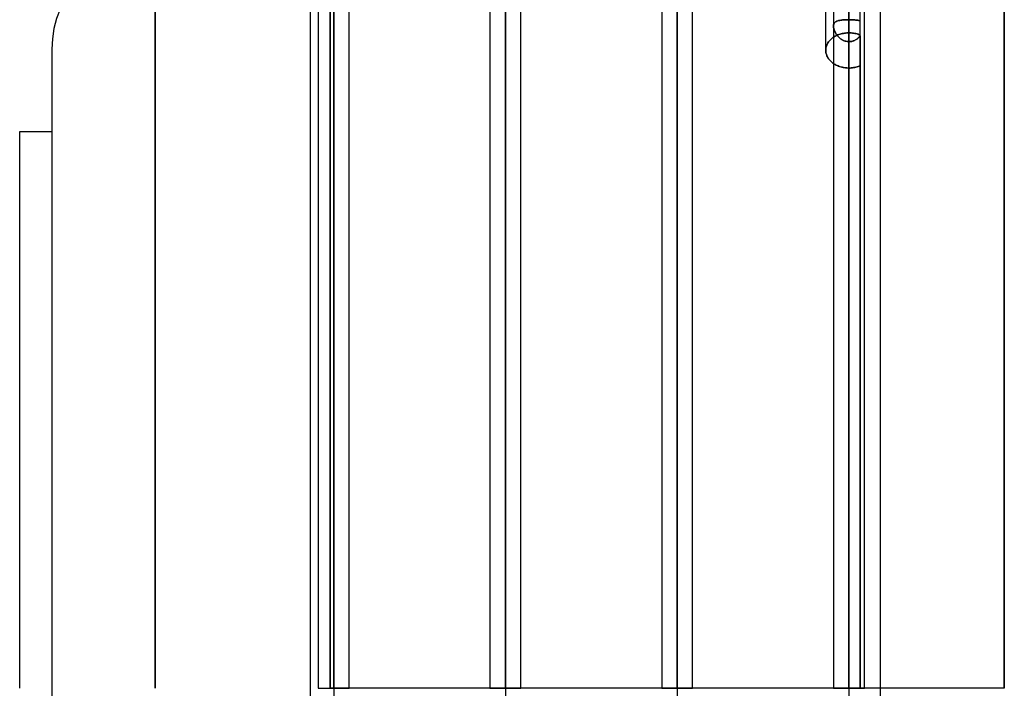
# Model space of a CAD drawing. Header units: millimetres. Extents: x -97 to 82, y -215 to 215.
# Tile 42 of 84: x -59 to -8, y 0 to 34. Entities that reach past the tile are written whole.
import ezdxf

# ---------------------------------------------------------------- set-up
doc = ezdxf.new("R2010")
doc.units = ezdxf.units.MM
doc.layers.add('MAIN-1', color=7, linetype='Continuous')
doc.layers.add('MAIN-2', color=7, linetype='Continuous')

msp = doc.modelspace()

# ---------------------------------------------------------------- linework, layer by layer
at = {"layer": 'MAIN-1'}
for p, q in [((-25.211, 120.621), (-25.211, 0)), ((-16.411, 120.621), (-16.411, 0)), ((-26.004, 119.951), (-26.004, 0)), ((-24.419, 0), (-24.419, 119.877)), ((-17.204, 119.877), (-17.204, 0)), ((-15.619, 0), (-15.619, 119.877)), ((-34.011, 114.925), (-34.011, 0)), ((-34.804, 114.344), (-34.804, 0)), ((-33.219, 0), (-33.219, 114.379)), ((-42.811, 109.318), (-42.811, 0)), ((-43.604, 108.884), (-43.604, 0)), ((-42.019, 0), (-42.019, 108.774)), ((-14.817, 57.06), (-14.817, 0)), ((-8.45, 0), (-8.45, 49.928)), ((-44, -48.928), (-44, 48.928)), ((-17.6, 32.692), (-17.6, 39.639)), ((-51.95, 0), (-51.95, 38.04)), ((-57.25, 32.74), (-57.25, -32.74)), ((-17.6, 32.692), (-17.599, 32.649)), ((-17.599, 32.649), (-17.594, 32.605)), ((-17.594, 32.605), (-17.587, 32.561)), ((-17.587, 32.561), (-17.577, 32.517)), ((-17.577, 32.517), (-17.564, 32.473)), ((-17.564, 32.473), (-17.548, 32.429)), ((-17.548, 32.429), (-17.529, 32.385)), ((-17.529, 32.385), (-17.508, 32.343)), ((-17.508, 32.343), (-17.483, 32.301)), ((-17.483, 32.301), (-17.456, 32.26)), ((-17.456, 32.26), (-17.426, 32.22)), ((-17.426, 32.22), (-17.394, 32.182)), ((-17.394, 32.182), (-17.359, 32.145)), ((-17.359, 32.145), (-17.323, 32.11)), ((-17.323, 32.11), (-17.285, 32.077)), ((-17.285, 32.077), (-17.245, 32.045)), ((-17.245, 32.045), (-17.204, 32.015)), ((-58.9, 0), (-58.9, 28.53)), ((-58.9, 28.53), (-57.25, 28.53)), ((-43.604, 0), (-42.811, 0)), ((-42.811, 0), (-42.811, -109.318)), ((-42.019, 0), (-42.811, 0)), ((-34.804, 0), (-34.011, 0)), ((-34.011, 0), (-34.011, -114.925)), ((-33.219, 0), (-34.011, 0)), ((-26.004, 0), (-25.211, 0)), ((-25.211, 0), (-25.211, -120.621)), ((-24.419, 0), (-25.211, 0)), ((-17.204, 0), (-16.411, 0)), ((-16.411, 0), (-16.411, -120.621)), ((-15.619, 0), (-16.411, 0)), ((-14.817, 0), (-15.619, 0)), ((-14.817, 0), (-14.817, -57.06))]:
    msp.add_line(p, q, dxfattribs=at)
msp.add_arc((-51.95, 32.74), 5.3, 90, 180, dxfattribs=at)
at = {"layer": 'MAIN-2'}
for p, q in [((-25.211, 0), (-25.211, 120.621)), ((-16.411, 0), (-16.411, 120.621)), ((-16.411, 0), (-16.411, 119.574)), ((-25.211, 119.448), (-25.211, 0)), ((-25.211, 0), (-25.211, 119.448)), ((-34.011, 0), (-34.011, 114.925)), ((-34.011, 113.843), (-34.011, 0)), ((-34.011, 0), (-34.011, 113.843)), ((-42.811, 0), (-42.811, 109.318)), ((-42.811, 108.103), (-42.811, 0)), ((-42.811, 0), (-42.811, 108.103)), ((-42.811, 0), (-42.811, 100.478)), ((-42.811, 100.478), (-42.811, 0)), ((-42.811, 99.357), (-42.811, 0)), ((-42.811, 0), (-42.811, 99.357)), ((-42.811, 0), (-42.811, 91.731)), ((-42.811, 91.731), (-42.811, 0)), ((-42.811, 90.61), (-42.811, 0)), ((-42.811, 0), (-42.811, 90.61)), ((-42.811, 0), (-42.811, 82.983)), ((-42.811, 82.983), (-42.811, 0)), ((-42.811, 81.862), (-42.811, 0)), ((-42.811, 0), (-42.811, 81.862)), ((-42.811, 0), (-42.811, 74.234)), ((-42.811, 74.234), (-42.811, 0)), ((-42.811, 73.112), (-42.811, 0)), ((-42.811, 0), (-42.811, 73.112)), ((-42.811, 0), (-42.811, 65.483)), ((-42.811, 65.483), (-42.811, 0)), ((-42.811, 64.361), (-42.811, 0)), ((-42.811, 0), (-42.811, 64.361)), ((-42.811, 0), (-42.811, 56.729)), ((-42.811, 56.729), (-42.811, 0)), ((-42.811, 55.766), (-42.811, 0)), ((-42.811, 0), (-42.811, 55.766)), ((-34.011, 0), (-34.011, 51.193)), ((-34.011, 51.193), (-34.011, 0)), ((-34.011, 50.158), (-34.011, 0)), ((-34.011, 0), (-34.011, 50.158)), ((-43, 49.928), (-43, 0)), ((-43, 0), (-43, 49.928)), ((-8.45, 49.928), (-8.45, 0)), ((-25.211, 0), (-25.211, 45.574)), ((-25.211, 45.574), (-25.211, 0)), ((-25.211, 44.549), (-25.211, 0)), ((-25.211, 0), (-25.211, 44.549)), ((-16.411, 40.538), (-16.411, 0)), ((-16.411, 0), (-16.411, 39.95)), ((-16.411, 39.95), (-16.411, 0)), ((-16.411, 38.757), (-16.411, 0)), ((-16.411, 0), (-16.411, 38.757)), ((-16.411, 34.258), (-16.411, 38.757)), ((-51.95, 38.04), (-51.95, 0)), ((-15.827, 0), (-15.827, 36.962)), ((-16.411, 34.929), (-16.411, 33.583)), ((-16.411, 33.583), (-16.411, 34.929)), ((-17.202, 33.96), (-17.204, 33.928)), ((-17.204, 33.928), (-17.203, 33.957)), ((-17.204, 33.928), (-17.202, 33.894)), ((-17.203, 33.898), (-17.204, 33.928)), ((-17.203, 33.957), (-17.199, 33.984)), ((-17.2, 33.867), (-17.203, 33.898)), ((-17.198, 33.991), (-17.202, 33.96)), ((-17.202, 33.894), (-17.198, 33.859)), ((-17.194, 33.834), (-17.2, 33.867)), ((-17.199, 33.984), (-17.194, 34.01)), ((-17.191, 34.019), (-17.198, 33.991)), ((-17.198, 33.859), (-17.192, 33.822)), ((-17.194, 34.01), (-17.186, 34.034)), ((-17.187, 33.8), (-17.194, 33.834)), ((-17.192, 33.822), (-17.182, 33.784)), ((-17.181, 34.046), (-17.191, 34.019)), ((-17.186, 34.034), (-17.176, 34.057)), ((-17.169, 34.07), (-17.181, 34.046)), ((-17.176, 34.057), (-17.164, 34.077)), ((-17.154, 34.092), (-17.169, 34.07)), ((-17.164, 34.077), (-17.15, 34.096)), ((-17.136, 34.112), (-17.154, 34.092)), ((-17.15, 34.096), (-17.134, 34.114)), ((-17.116, 34.13), (-17.136, 34.112)), ((-17.134, 34.114), (-17.116, 34.13)), ((-17.094, 34.146), (-17.116, 34.13)), ((-17.116, 34.13), (-17.097, 34.145)), ((-17.097, 34.145), (-17.075, 34.158)), ((-17.069, 34.161), (-17.094, 34.146)), ((-17.075, 34.158), (-17.052, 34.17)), ((-17.042, 34.175), (-17.069, 34.161)), ((-17.052, 34.17), (-17.027, 34.181)), ((-17.013, 34.187), (-17.042, 34.175)), ((-17.027, 34.181), (-17.001, 34.191)), ((-16.981, 34.198), (-17.013, 34.187)), ((-17.001, 34.191), (-16.973, 34.2)), ((-16.947, 34.208), (-16.981, 34.198)), ((-16.973, 34.2), (-16.944, 34.208)), ((-16.911, 34.216), (-16.947, 34.208)), ((-16.944, 34.208), (-16.913, 34.216)), ((-16.913, 34.216), (-16.881, 34.223)), ((-16.873, 34.224), (-16.911, 34.216)), ((-16.881, 34.223), (-16.847, 34.229)), ((-16.833, 34.231), (-16.873, 34.224)), ((-16.847, 34.229), (-16.812, 34.234)), ((-16.791, 34.237), (-16.833, 34.231)), ((-16.812, 34.234), (-16.776, 34.239)), ((-16.747, 34.242), (-16.791, 34.237)), ((-16.776, 34.239), (-16.739, 34.243)), ((-16.702, 34.246), (-16.747, 34.242)), ((-16.739, 34.243), (-16.701, 34.246)), ((-16.656, 34.25), (-16.702, 34.246)), ((-16.701, 34.246), (-16.661, 34.249)), ((-16.661, 34.249), (-16.621, 34.252)), ((-16.608, 34.253), (-16.656, 34.25)), ((-16.621, 34.252), (-16.58, 34.254)), ((-16.56, 34.255), (-16.608, 34.253)), ((-16.58, 34.254), (-16.538, 34.255)), ((-16.511, 34.256), (-16.56, 34.255)), ((-16.538, 34.255), (-16.496, 34.257)), ((-16.461, 34.257), (-16.511, 34.256)), ((-16.496, 34.257), (-16.454, 34.257)), ((-16.411, 34.258), (-16.461, 34.257)), ((-16.454, 34.257), (-16.411, 34.258)), ((-16.411, 0), (-16.411, 34.258)), ((-16.411, 34.258), (-16.411, 0)), ((-16.411, 34.258), (-16.376, 34.257)), ((-16.376, 34.257), (-16.411, 34.258)), ((-16.376, 34.257), (-16.34, 34.257)), ((-16.34, 34.257), (-16.376, 34.257)), ((-16.34, 34.257), (-16.305, 34.256)), ((-16.305, 34.256), (-16.34, 34.257)), ((-16.305, 34.256), (-16.271, 34.255)), ((-16.271, 34.255), (-16.305, 34.256)), ((-16.271, 34.255), (-16.236, 34.254)), ((-16.236, 34.254), (-16.271, 34.255)), ((-16.236, 34.254), (-16.202, 34.252)), ((-16.202, 34.252), (-16.236, 34.254)), ((-16.202, 34.252), (-16.169, 34.25)), ((-16.168, 34.25), (-16.202, 34.252)), ((-16.169, 34.25), (-16.136, 34.247)), ((-16.135, 34.247), (-16.168, 34.25)), ((-16.136, 34.247), (-16.103, 34.245)), ((-16.103, 34.245), (-16.135, 34.247)), ((-16.103, 34.245), (-16.072, 34.241)), ((-16.072, 34.241), (-16.103, 34.245)), ((-16.072, 34.241), (-16.041, 34.238)), ((-16.041, 34.238), (-16.072, 34.241)), ((-16.041, 34.238), (-16.011, 34.234)), ((-16.011, 34.234), (-16.041, 34.238)), ((-16.011, 34.234), (-15.982, 34.23)), ((-15.982, 34.23), (-16.011, 34.234)), ((-15.982, 34.23), (-15.953, 34.225)), ((-15.954, 34.225), (-15.982, 34.23)), ((-15.926, 34.22), (-15.954, 34.225)), ((-15.953, 34.225), (-15.926, 34.219)), ((-15.9, 34.214), (-15.926, 34.22)), ((-15.926, 34.219), (-15.9, 34.214)), ((-15.9, 34.214), (-15.874, 34.207)), ((-15.875, 34.207), (-15.9, 34.214)), ((-15.85, 34.201), (-15.875, 34.207)), ((-15.874, 34.207), (-15.85, 34.2)), ((-15.827, 34.193), (-15.85, 34.201)), ((-15.85, 34.2), (-15.827, 34.193)), ((-17.252, 33.324), (-17.291, 33.293)), ((-17.291, 33.293), (-17.252, 33.324)), ((-17.211, 33.353), (-17.252, 33.324)), ((-17.252, 33.324), (-17.211, 33.353)), ((-17.168, 33.381), (-17.211, 33.353)), ((-17.211, 33.353), (-17.168, 33.381)), ((-17.177, 33.766), (-17.187, 33.8)), ((-17.182, 33.784), (-17.171, 33.745)), ((-17.166, 33.732), (-17.177, 33.766)), ((-17.171, 33.745), (-17.157, 33.706)), ((-17.123, 33.407), (-17.168, 33.381)), ((-17.168, 33.381), (-17.123, 33.407)), ((-17.153, 33.697), (-17.166, 33.732)), ((-17.157, 33.706), (-17.14, 33.667)), ((-17.138, 33.662), (-17.153, 33.697)), ((-17.14, 33.667), (-17.122, 33.628)), ((-17.122, 33.627), (-17.138, 33.662)), ((-17.075, 33.432), (-17.123, 33.407)), ((-17.123, 33.407), (-17.075, 33.432)), ((-17.122, 33.628), (-17.102, 33.589)), ((-17.103, 33.592), (-17.122, 33.627)), ((-17.084, 33.558), (-17.103, 33.592)), ((-17.102, 33.589), (-17.079, 33.55)), ((-17.062, 33.524), (-17.084, 33.558)), ((-17.079, 33.55), (-17.054, 33.512)), ((-17.025, 33.456), (-17.075, 33.432)), ((-17.075, 33.432), (-17.025, 33.456)), ((-17.04, 33.49), (-17.062, 33.524)), ((-17.054, 33.512), (-17.027, 33.474)), ((-17.015, 33.458), (-17.04, 33.49)), ((-17.027, 33.474), (-16.998, 33.436)), ((-16.974, 33.478), (-17.025, 33.456)), ((-17.025, 33.456), (-16.974, 33.478)), ((-16.989, 33.426), (-17.015, 33.458)), ((-16.998, 33.436), (-16.967, 33.4)), ((-16.962, 33.395), (-16.989, 33.426)), ((-16.921, 33.498), (-16.974, 33.478)), ((-16.974, 33.478), (-16.921, 33.498)), ((-16.967, 33.4), (-16.934, 33.365)), ((-16.933, 33.365), (-16.962, 33.395)), ((-16.934, 33.365), (-16.899, 33.332)), ((-16.903, 33.336), (-16.933, 33.365)), ((-16.867, 33.516), (-16.921, 33.498)), ((-16.921, 33.498), (-16.867, 33.516)), ((-16.872, 33.308), (-16.903, 33.336)), ((-16.899, 33.332), (-16.862, 33.3)), ((-16.839, 33.283), (-16.872, 33.308)), ((-16.811, 33.531), (-16.867, 33.516)), ((-16.867, 33.516), (-16.811, 33.531)), ((-16.862, 33.3), (-16.823, 33.271)), ((-16.755, 33.545), (-16.811, 33.531)), ((-16.811, 33.531), (-16.755, 33.545)), ((-16.697, 33.557), (-16.755, 33.545)), ((-16.755, 33.545), (-16.697, 33.557)), ((-16.64, 33.566), (-16.697, 33.557)), ((-16.697, 33.557), (-16.64, 33.566)), ((-16.582, 33.574), (-16.64, 33.566)), ((-16.64, 33.566), (-16.582, 33.574)), ((-16.525, 33.579), (-16.582, 33.574)), ((-16.582, 33.574), (-16.525, 33.579)), ((-16.468, 33.582), (-16.525, 33.579)), ((-16.525, 33.579), (-16.468, 33.582)), ((-16.411, 33.583), (-16.468, 33.582)), ((-16.468, 33.582), (-16.411, 33.583)), ((-16.352, 33.582), (-16.411, 33.583)), ((-16.411, 33.583), (-16.352, 33.582)), ((-16.293, 33.578), (-16.352, 33.582)), ((-16.352, 33.582), (-16.293, 33.578)), ((-16.233, 33.573), (-16.293, 33.578)), ((-16.293, 33.578), (-16.233, 33.573)), ((-16.173, 33.565), (-16.233, 33.573)), ((-16.233, 33.573), (-16.173, 33.565)), ((-16.113, 33.555), (-16.173, 33.565)), ((-16.173, 33.565), (-16.113, 33.555)), ((-16.054, 33.542), (-16.113, 33.555)), ((-16.113, 33.555), (-16.054, 33.542)), ((-15.995, 33.527), (-16.054, 33.542)), ((-16.054, 33.542), (-15.995, 33.527)), ((-15.938, 33.51), (-15.995, 33.527)), ((-15.995, 33.527), (-15.938, 33.51)), ((-15.98, 33.285), (-15.952, 33.308)), ((-15.951, 33.308), (-15.979, 33.286)), ((-15.952, 33.308), (-15.925, 33.331)), ((-15.924, 33.331), (-15.951, 33.308)), ((-15.882, 33.49), (-15.938, 33.51)), ((-15.938, 33.51), (-15.882, 33.49)), ((-15.925, 33.331), (-15.899, 33.355)), ((-15.898, 33.356), (-15.924, 33.331)), ((-15.899, 33.355), (-15.874, 33.38)), ((-15.873, 33.381), (-15.898, 33.356)), ((-15.827, 33.469), (-15.882, 33.49)), ((-15.882, 33.49), (-15.827, 33.469)), ((-15.874, 33.38), (-15.85, 33.406)), ((-15.85, 33.407), (-15.873, 33.381)), ((-15.85, 33.406), (-15.827, 33.433)), ((-15.827, 33.433), (-15.85, 33.407)), ((-15.827, 33.433), (-15.827, 0)), ((-17.587, 32.821), (-17.594, 32.778)), ((-17.594, 32.778), (-17.587, 32.821)), ((-17.578, 32.865), (-17.587, 32.821)), ((-17.587, 32.821), (-17.578, 32.865)), ((-17.565, 32.908), (-17.578, 32.865)), ((-17.578, 32.865), (-17.565, 32.908)), ((-17.549, 32.951), (-17.565, 32.908)), ((-17.565, 32.908), (-17.549, 32.951)), ((-17.531, 32.993), (-17.549, 32.951)), ((-17.549, 32.951), (-17.531, 32.993)), ((-17.51, 33.035), (-17.531, 32.993)), ((-17.531, 32.993), (-17.51, 33.035)), ((-17.486, 33.076), (-17.51, 33.035)), ((-17.51, 33.035), (-17.486, 33.076)), ((-17.459, 33.115), (-17.486, 33.076)), ((-17.486, 33.076), (-17.459, 33.115)), ((-17.429, 33.154), (-17.459, 33.115)), ((-17.459, 33.115), (-17.429, 33.154)), ((-17.398, 33.191), (-17.429, 33.154)), ((-17.429, 33.154), (-17.398, 33.191)), ((-17.364, 33.227), (-17.398, 33.191)), ((-17.398, 33.191), (-17.364, 33.227)), ((-17.328, 33.261), (-17.364, 33.227)), ((-17.364, 33.227), (-17.328, 33.261)), ((-17.291, 33.293), (-17.328, 33.261)), ((-17.328, 33.261), (-17.291, 33.293)), ((-16.805, 33.258), (-16.839, 33.283)), ((-16.823, 33.271), (-16.782, 33.244)), ((-16.77, 33.236), (-16.805, 33.258)), ((-16.782, 33.244), (-16.74, 33.219)), ((-16.733, 33.215), (-16.77, 33.236)), ((-16.74, 33.219), (-16.696, 33.197)), ((-16.696, 33.196), (-16.733, 33.215)), ((-16.696, 33.197), (-16.651, 33.177)), ((-16.657, 33.18), (-16.696, 33.196)), ((-16.618, 33.165), (-16.657, 33.18)), ((-16.651, 33.177), (-16.605, 33.161)), ((-16.577, 33.154), (-16.618, 33.165)), ((-16.605, 33.161), (-16.557, 33.149)), ((-16.536, 33.144), (-16.577, 33.154)), ((-16.557, 33.149), (-16.509, 33.14)), ((-16.495, 33.138), (-16.536, 33.144)), ((-16.509, 33.14), (-16.461, 33.134)), ((-16.453, 33.134), (-16.495, 33.138)), ((-16.461, 33.134), (-16.411, 33.132)), ((-16.411, 33.132), (-16.453, 33.134)), ((-16.411, 33.132), (-16.375, 33.133)), ((-16.375, 33.133), (-16.411, 33.132)), ((-16.411, 33.132), (-16.411, 0)), ((-16.411, 0), (-16.411, 33.132)), ((-16.411, 31.781), (-16.411, 33.132)), ((-16.411, 33.132), (-16.411, 31.781)), ((-16.375, 33.133), (-16.339, 33.136)), ((-16.339, 33.136), (-16.375, 33.133)), ((-16.339, 33.136), (-16.304, 33.141)), ((-16.304, 33.141), (-16.339, 33.136)), ((-16.304, 33.141), (-16.269, 33.148)), ((-16.269, 33.148), (-16.304, 33.141)), ((-16.269, 33.148), (-16.234, 33.157)), ((-16.234, 33.157), (-16.269, 33.148)), ((-16.234, 33.157), (-16.2, 33.167)), ((-16.199, 33.167), (-16.234, 33.157)), ((-16.2, 33.167), (-16.166, 33.18)), ((-16.166, 33.18), (-16.199, 33.167)), ((-16.166, 33.18), (-16.133, 33.194)), ((-16.132, 33.194), (-16.166, 33.18)), ((-16.133, 33.194), (-16.101, 33.209)), ((-16.1, 33.209), (-16.132, 33.194)), ((-16.101, 33.209), (-16.069, 33.226)), ((-16.068, 33.226), (-16.1, 33.209)), ((-16.069, 33.226), (-16.038, 33.245)), ((-16.038, 33.245), (-16.068, 33.226)), ((-16.008, 33.265), (-16.038, 33.245)), ((-16.038, 33.245), (-16.009, 33.264)), ((-16.009, 33.264), (-15.98, 33.285)), ((-15.979, 33.286), (-16.008, 33.265)), ((-17.599, 32.735), (-17.6, 32.692)), ((-17.6, 32.692), (-17.599, 32.735)), ((-17.599, 32.651), (-17.6, 32.692)), ((-17.594, 32.778), (-17.599, 32.735)), ((-17.599, 32.735), (-17.594, 32.778)), ((-17.595, 32.609), (-17.599, 32.651)), ((-17.588, 32.567), (-17.595, 32.609)), ((-17.579, 32.524), (-17.588, 32.567)), ((-17.567, 32.482), (-17.579, 32.524)), ((-17.552, 32.44), (-17.567, 32.482)), ((-17.535, 32.398), (-17.552, 32.44)), ((-17.515, 32.357), (-17.535, 32.398)), ((-17.492, 32.316), (-17.515, 32.357)), ((-17.467, 32.277), (-17.492, 32.316)), ((-17.44, 32.238), (-17.467, 32.277)), ((-17.41, 32.201), (-17.44, 32.238)), ((-17.378, 32.165), (-17.41, 32.201)), ((-17.344, 32.13), (-17.378, 32.165)), ((-17.308, 32.097), (-17.344, 32.13)), ((-17.271, 32.066), (-17.308, 32.097)), ((-17.233, 32.036), (-17.271, 32.066)), ((-17.192, 32.007), (-17.233, 32.036)), ((-17.204, 32.015), (-17.157, 31.985)), ((-17.149, 31.98), (-17.192, 32.007)), ((-17.157, 31.985), (-17.109, 31.956)), ((-17.104, 31.954), (-17.149, 31.98)), ((-17.109, 31.956), (-17.057, 31.929)), ((-17.057, 31.929), (-17.104, 31.954)), ((-17.057, 31.929), (-17.004, 31.904)), ((-17.008, 31.906), (-17.057, 31.929)), ((-16.958, 31.885), (-17.008, 31.906)), ((-17.004, 31.904), (-16.949, 31.881)), ((-16.906, 31.865), (-16.958, 31.885)), ((-16.949, 31.881), (-16.892, 31.86)), ((-16.853, 31.847), (-16.906, 31.865)), ((-16.892, 31.86), (-16.834, 31.841)), ((-16.799, 31.832), (-16.853, 31.847)), ((-16.834, 31.841), (-16.775, 31.825)), ((-16.744, 31.818), (-16.799, 31.832)), ((-16.775, 31.825), (-16.714, 31.812)), ((-16.689, 31.807), (-16.744, 31.818)), ((-16.714, 31.812), (-16.654, 31.801)), ((-16.633, 31.798), (-16.689, 31.807)), ((-16.654, 31.801), (-16.593, 31.792)), ((-16.577, 31.791), (-16.633, 31.798)), ((-16.593, 31.792), (-16.532, 31.786)), ((-16.521, 31.785), (-16.577, 31.791)), ((-16.532, 31.786), (-16.471, 31.783)), ((-16.466, 31.782), (-16.521, 31.785)), ((-16.352, 31.782), (-16.293, 31.786)), ((-16.293, 31.786), (-16.352, 31.782)), ((-16.293, 31.786), (-16.233, 31.792)), ((-16.233, 31.792), (-16.293, 31.786)), ((-16.233, 31.792), (-16.173, 31.8)), ((-16.173, 31.8), (-16.233, 31.792)), ((-16.173, 31.8), (-16.113, 31.811)), ((-16.113, 31.811), (-16.173, 31.8)), ((-16.113, 31.811), (-16.054, 31.824)), ((-16.054, 31.824), (-16.113, 31.811)), ((-16.054, 31.824), (-15.995, 31.84)), ((-15.995, 31.84), (-16.054, 31.824)), ((-15.995, 31.84), (-15.938, 31.858)), ((-15.938, 31.858), (-15.995, 31.84)), ((-15.938, 31.858), (-15.881, 31.878)), ((-15.881, 31.878), (-15.938, 31.858)), ((-15.881, 31.878), (-15.827, 31.9)), ((-15.827, 31.9), (-15.881, 31.878)), ((-16.471, 31.783), (-16.411, 31.781)), ((-16.411, 31.781), (-16.466, 31.782)), ((-16.411, 31.781), (-16.352, 31.782)), ((-16.352, 31.782), (-16.411, 31.781)), ((-43.604, 0), (-42.811, 0)), ((-43.604, 0), (-42.811, 0)), ((-43.604, 0), (-42.811, 0)), ((-43.604, 0), (-42.811, 0)), ((-43.604, 0), (-42.811, 0)), ((-43.604, 0), (-42.811, 0)), ((-43.604, 0), (-42.811, 0)), ((-15.827, 0), (-43, 0)), ((-42.811, 0), (-42.811, -100.478)), ((-42.811, 0), (-42.811, -91.731)), ((-42.811, 0), (-42.811, -82.983)), ((-42.811, 0), (-42.811, -74.234)), ((-42.811, 0), (-42.811, -65.483)), ((-42.811, 0), (-42.811, -56.729)), ((-42.811, 0), (-42.019, 0)), ((-42.811, 0), (-42.019, 0)), ((-42.811, 0), (-42.019, 0)), ((-42.811, 0), (-42.019, 0)), ((-42.811, 0), (-42.019, 0)), ((-42.811, 0), (-42.019, 0)), ((-42.811, 0), (-42.019, 0)), ((-34.804, 0), (-34.011, 0)), ((-34.804, 0), (-34.011, 0)), ((-34.011, 0), (-34.011, -51.193)), ((-34.011, 0), (-33.219, 0)), ((-34.011, 0), (-33.219, 0)), ((-26.004, 0), (-25.211, 0)), ((-26.004, 0), (-25.211, 0)), ((-25.211, 0), (-25.211, -45.574)), ((-25.211, 0), (-24.419, 0)), ((-25.211, 0), (-24.419, 0)), ((-17.204, 0), (-16.411, 0)), ((-17.204, 0), (-16.411, 0)), ((-17.204, 0), (-16.411, 0)), ((-16.411, 0), (-16.411, -39.95)), ((-16.411, 0), (-15.827, 0)), ((-16.411, 0), (-16.411, -34.258)), ((-15.827, 0), (-16.411, 0)), ((-16.411, 0), (-15.619, 0)), ((-16.411, 0), (-15.619, 0)), ((-15.619, 0), (-15.827, 0)), ((-8.45, 0), (-14.817, 0))]:
    msp.add_line(p, q, dxfattribs=at)

doc.saveas('drawing.dxf')
